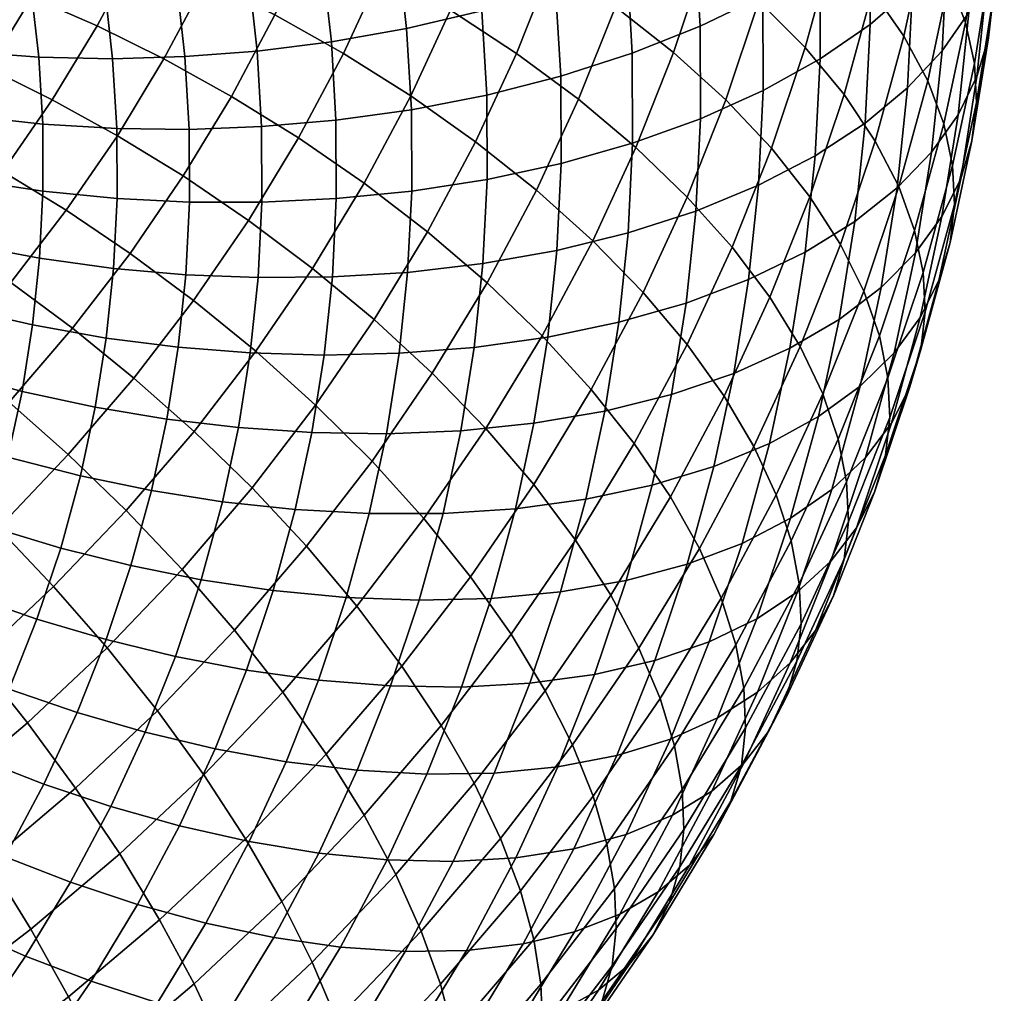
# Model space of a CAD drawing. Extents: x -120 to 2831, y -92 to 75.
# Tile 195 of 256: x 1933 to 1961, y -59 to -32. Entities that reach past the tile are written whole.
import ezdxf

# ---------------------------------------------------------------- set-up
doc = ezdxf.new("R2010")
doc.units = 0
doc.layers.add('GLASS', color=18, linetype='CONTINUOUS')

msp = doc.modelspace()

# ---------------------------------------------------------------- meshes
at = {"layer": 'GLASS'}
mesh = msp.add_polyface(dxfattribs=at)
corners = [(1935.235, -29.519, 26.71), (1934.778, -27.481, 25.434), (1936.753, -27.187, 25.102), (1937.228, -29.306, 26.43), (1933.196, -29.634, 27.16), (1932.757, -27.68, 25.936), (1931.135, -29.642, 27.788), (1930.716, -27.773, 26.617), (1929.084, -29.533, 28.6), (1928.684, -27.748, 27.482), (1927.075, -29.299, 29.597), (1926.693, -27.597, 28.53), (1937.228, -29.306, 26.43), (1936.753, -27.187, 25.102), (1938.73, -26.796, 24.924), (1939.224, -28.997, 26.303), (1935.559, -31.455, 27.926), (1937.565, -31.32, 27.694), (1933.506, -31.491, 28.325), (1931.432, -31.419, 28.903), (1929.368, -31.229, 29.665), (1927.346, -30.917, 30.612), (1935.778, -33.401, 29.149), (1937.793, -33.344, 28.966), (1933.716, -33.357, 29.498), (1931.633, -33.204, 30.025), (1929.56, -32.933, 30.736), (1927.529, -32.542, 31.634), (1935.892, -35.352, 30.378), (1937.911, -35.374, 30.244), (1933.826, -35.229, 30.677), (1931.738, -34.994, 31.153), (1929.66, -34.643, 31.813), (1927.624, -34.172, 32.66), (1925.666, -33.583, 33.692), (1925.575, -32.03, 32.713), (1925.673, -35.138, 34.672), (1927.631, -35.804, 33.689), (1934.608, -29.642, 79.907), (1935.533, -27.644, 78.629), (1933.631, -27.093, 78.211), (1932.742, -29.014, 79.44), (1936.471, -30.367, 80.22), (1937.432, -28.292, 78.893), (1938.378, -31.212, 80.38), (1939.375, -29.059, 79.002), (1927.926, -29.83, 79.13), (1928.883, -28.034, 77.978), (1926.943, -27.713, 76.973), (1926.029, -29.429, 78.073), (1929.825, -30.35, 80.004), (1930.826, -28.472, 78.799), (1931.699, -30.972, 80.696), (1933.523, -31.679, 81.213), (1935.345, -32.482, 81.577), (1937.209, -33.408, 81.788), (1928.713, -32.182, 81.181), (1926.863, -31.583, 80.256), (1930.539, -32.883, 81.924), (1932.317, -33.666, 82.491), (1934.093, -34.545, 82.903), (1935.909, -35.55, 83.165), (1937.743, -36.675, 83.256), (1939.091, -34.454, 81.828), (1927.493, -33.963, 82.329), (1925.695, -33.287, 81.354), (1929.267, -34.74, 83.121), (1930.994, -35.597, 83.735), (1932.718, -36.552, 84.196), (1927.885, -36.54, 84.283), (1926.168, -35.689, 83.444)]
mesh.append_faces([[corners[k] for k in face] for face in [(0, 1, 2, 3), (4, 5, 1, 0), (6, 7, 5, 4), (8, 9, 7, 6), (10, 11, 9, 8), (12, 13, 14, 15), (16, 0, 3, 17), (18, 4, 0, 16), (19, 6, 4, 18), (20, 8, 6, 19), (21, 10, 8, 20), (22, 16, 17, 23), (24, 18, 16, 22), (25, 19, 18, 24), (26, 20, 19, 25), (27, 21, 20, 26), (28, 22, 23, 29), (30, 24, 22, 28), (31, 25, 24, 30), (32, 26, 25, 31), (33, 27, 26, 32), (34, 35, 27, 33), (36, 34, 33, 37), (38, 39, 40, 41), (42, 43, 39, 38), (44, 45, 43, 42), (46, 47, 48, 49), (50, 51, 47, 46), (52, 41, 51, 50), (53, 38, 41, 52), (54, 42, 38, 53), (55, 44, 42, 54), (56, 50, 46, 57), (58, 52, 50, 56), (59, 53, 52, 58), (60, 54, 53, 59), (61, 55, 54, 60), (62, 63, 55, 61), (64, 56, 57, 65), (66, 58, 56, 64), (67, 59, 58, 66), (68, 60, 59, 67), (69, 66, 64, 70)]])
mesh = msp.add_polyface(dxfattribs=at)
corners = [(1943.727, -30.295, 27.953), (1943.35, -28.044, 26.54), (1945.425, -27.394, 26.931), (1945.815, -29.726, 28.394), (1941.637, -30.748, 27.697), (1941.273, -28.577, 26.335), (1939.574, -31.088, 27.615), (1939.224, -28.997, 26.303), (1937.565, -31.32, 27.694), (1937.228, -29.306, 26.43), (1950.132, -30.745, 31.421), (1949.851, -28.247, 29.851), (1951.73, -27.349, 30.861), (1952.019, -29.919, 32.477), (1948.141, -31.464, 30.549), (1947.868, -29.042, 29.027), (1946.079, -32.069, 29.867), (1943.982, -32.558, 29.376), (1941.882, -32.93, 29.069), (1939.811, -33.19, 28.937), (1937.793, -33.344, 28.966), (1950.278, -33.25, 32.999), (1952.17, -32.497, 34.1), (1948.282, -33.893, 32.079), (1946.216, -34.419, 31.347), (1944.114, -34.827, 30.804), (1942.01, -35.118, 30.447), (1939.934, -35.298, 30.264), (1937.911, -35.374, 30.244), (1950.289, -35.758, 34.581), (1952.181, -35.077, 35.728), (1948.293, -36.324, 33.612), (1946.226, -36.77, 32.83), (1944.124, -37.097, 32.237), (1942.019, -37.307, 31.828), (1952.334, -30.536, 72.33), (1953.079, -27.808, 70.595), (1951.413, -26.669, 71.751), (1950.686, -29.327, 73.443), (1948.045, -30.741, 76), (1948.898, -28.19, 74.374), (1947.001, -27.143, 75.115), (1946.174, -29.615, 76.691), (1949.808, -31.951, 75.115), (1951.434, -33.228, 74.046), (1941.339, -29.944, 78.938), (1942.243, -27.67, 77.486), (1940.248, -26.866, 77.601), (1939.375, -29.059, 79.002), (1943.292, -30.943, 78.69), (1944.229, -28.588, 77.186), (1945.206, -32.05, 78.246), (1947.046, -33.252, 77.604), (1948.781, -34.534, 76.765), (1950.379, -35.878, 75.739), (1951.815, -37.262, 74.541), (1952.894, -34.551, 72.809), (1940.304, -32.177, 80.368), (1938.378, -31.212, 80.38), (1942.221, -33.256, 80.17), (1944.099, -34.441, 79.776), (1945.904, -35.718, 79.182), (1947.606, -37.072, 78.389), (1939.091, -34.454, 81.828), (1937.209, -33.408, 81.788), (1940.965, -35.614, 81.682), (1942.8, -36.878, 81.34), (1939.569, -37.914, 83.161), (1937.743, -36.675, 83.256)]
mesh.append_faces([[corners[k] for k in face] for face in [(0, 1, 2, 3), (4, 5, 1, 0), (6, 7, 5, 4), (8, 9, 7, 6), (10, 11, 12, 13), (14, 15, 11, 10), (16, 3, 15, 14), (17, 0, 3, 16), (18, 4, 0, 17), (19, 6, 4, 18), (20, 8, 6, 19), (21, 10, 13, 22), (23, 14, 10, 21), (24, 16, 14, 23), (25, 17, 16, 24), (26, 18, 17, 25), (27, 19, 18, 26), (28, 20, 19, 27), (29, 21, 22, 30), (31, 23, 21, 29), (32, 24, 23, 31), (33, 25, 24, 32), (34, 26, 25, 33), (35, 36, 37, 38), (39, 40, 41, 42), (43, 38, 40, 39), (44, 35, 38, 43), (45, 46, 47, 48), (49, 50, 46, 45), (51, 42, 50, 49), (52, 39, 42, 51), (53, 43, 39, 52), (54, 44, 43, 53), (55, 56, 44, 54), (57, 45, 48, 58), (59, 49, 45, 57), (60, 51, 49, 59), (61, 52, 51, 60), (62, 53, 52, 61), (63, 57, 58, 64), (65, 59, 57, 63), (66, 60, 59, 65), (67, 65, 63, 68)]])
mesh = msp.add_polyface(dxfattribs=at)
corners = [(1955.509, -30.7, 36.787), (1955.351, -27.995, 35.084), (1956.743, -26.926, 36.593), (1956.904, -29.684, 38.33), (1953.923, -31.643, 35.369), (1953.769, -28.998, 33.704), (1952.17, -32.497, 34.1), (1952.019, -29.919, 32.477), (1958.102, -31.417, 41.739), (1958.09, -28.613, 39.97), (1959.057, -27.505, 41.679), (1959.069, -30.346, 43.471), (1956.915, -32.443, 40.07), (1955.52, -33.406, 38.495), (1953.934, -34.289, 37.039), (1952.181, -35.077, 35.728), (1960.198, -31.025, 48.829), (1960.342, -28.142, 47.008), (1960.661, -27.043, 48.759), (1960.517, -29.937, 50.588), (1959.672, -32.112, 47.046), (1959.815, -29.248, 45.236), (1958.927, -33.182, 45.263), (1957.962, -34.218, 43.508), (1956.778, -35.199, 41.812), (1955.385, -36.11, 40.203), (1953.802, -36.932, 38.709), (1960.283, -30.664, 55.832), (1960.584, -27.78, 54.007), (1960.334, -26.656, 55.754), (1960.034, -29.53, 57.572), (1960.34, -31.752, 54.127), (1960.641, -28.865, 52.299), (1960.216, -32.822, 52.413), (1959.899, -33.898, 50.648), (1959.374, -34.966, 48.852), (1958.633, -36.009, 47.052), (1957.671, -37.008, 45.275), (1959.127, -31.199, 61.123), (1959.579, -28.36, 59.323), (1958.907, -27.172, 61.059), (1958.46, -29.983, 62.842), (1959.579, -32.387, 59.384), (1959.826, -33.532, 57.651), (1959.883, -34.624, 55.948), (1959.759, -35.69, 54.232), (1959.444, -36.755, 52.459), (1958.922, -37.805, 50.652), (1956.98, -31.511, 66.261), (1957.571, -28.757, 64.512), (1956.464, -27.54, 66.105), (1955.882, -30.25, 67.826), (1957.861, -32.773, 64.613), (1958.523, -34.015, 62.911), (1958.971, -35.222, 61.184), (1959.215, -36.378, 59.458), (1959.271, -37.473, 57.757), (1953.815, -31.798, 71.054), (1954.577, -29.009, 69.279), (1953.079, -27.808, 70.595), (1952.334, -30.536, 72.33), (1955.105, -33.093, 69.635), (1956.19, -34.401, 68.1), (1957.061, -35.699, 66.475), (1957.715, -36.97, 64.792), (1952.894, -34.551, 72.809), (1951.434, -33.228, 74.046), (1954.166, -35.9, 71.425), (1955.236, -37.253, 69.918)]
mesh.append_faces([[corners[k] for k in face] for face in [(0, 1, 2, 3), (4, 5, 1, 0), (6, 7, 5, 4), (8, 9, 10, 11), (12, 3, 9, 8), (13, 0, 3, 12), (14, 4, 0, 13), (15, 6, 4, 14), (16, 17, 18, 19), (20, 21, 17, 16), (22, 11, 21, 20), (23, 8, 11, 22), (24, 12, 8, 23), (25, 13, 12, 24), (26, 14, 13, 25), (27, 28, 29, 30), (31, 32, 28, 27), (33, 19, 32, 31), (34, 16, 19, 33), (35, 20, 16, 34), (36, 22, 20, 35), (37, 23, 22, 36), (38, 39, 40, 41), (42, 30, 39, 38), (43, 27, 30, 42), (44, 31, 27, 43), (45, 33, 31, 44), (46, 34, 33, 45), (47, 35, 34, 46), (48, 49, 50, 51), (52, 41, 49, 48), (53, 38, 41, 52), (54, 42, 38, 53), (55, 43, 42, 54), (56, 44, 43, 55), (57, 58, 59, 60), (61, 51, 58, 57), (62, 48, 51, 61), (63, 52, 48, 62), (64, 53, 52, 63), (65, 57, 60, 66), (67, 61, 57, 65), (68, 62, 61, 67)]])
mesh = msp.add_polyface(dxfattribs=at)
corners = [(1952.052, -37.653, 37.356), (1952.181, -35.077, 35.728), (1953.934, -34.289, 37.039), (1953.802, -36.932, 38.709), (1956.491, -37.946, 43.55), (1956.778, -35.199, 41.812), (1957.962, -34.218, 43.508), (1957.671, -37.008, 45.275), (1955.104, -38.803, 41.908), (1955.385, -36.11, 40.203), (1953.527, -39.566, 40.376), (1951.784, -40.221, 38.981), (1958.185, -38.82, 48.834), (1958.633, -36.009, 47.052), (1959.374, -34.966, 48.852), (1958.922, -37.805, 50.652), (1957.229, -39.784, 47.034), (1956.056, -40.677, 45.282), (1954.678, -41.482, 43.606), (1953.11, -42.185, 42.037), (1959.148, -38.536, 56.039), (1959.759, -35.69, 54.232), (1959.883, -34.624, 55.948), (1959.271, -37.473, 57.757), (1958.835, -39.59, 54.26), (1959.444, -36.755, 52.459), (1958.317, -40.621, 52.441), (1957.586, -41.61, 50.606), (1956.637, -42.538, 48.783), (1955.474, -43.387, 47.003), (1954.107, -44.141, 45.294), (1952.552, -44.784, 43.687), (1958.158, -38.197, 63.077), (1958.971, -35.222, 61.184), (1958.523, -34.015, 62.911), (1957.715, -36.97, 64.792), (1958.399, -39.365, 61.358), (1959.215, -36.378, 59.458), (1958.454, -40.463, 59.66), (1958.332, -41.522, 57.939), (1958.022, -42.565, 56.153), (1957.51, -43.576, 54.321), (1956.786, -44.537, 52.468), (1955.848, -45.427, 50.622), (1956.094, -38.589, 68.317), (1957.061, -35.699, 66.475), (1956.19, -34.401, 68.1), (1955.236, -37.253, 69.918), (1956.739, -39.888, 66.651), (1957.175, -41.133, 64.949), (1957.413, -42.312, 63.237), (1957.466, -43.414, 61.541), (1957.346, -44.47, 59.818), (1957.04, -45.502, 58.025), (1953.067, -38.664, 73.19), (1954.166, -35.9, 71.425), (1952.894, -34.551, 72.809), (1951.815, -37.262, 74.541), (1954.119, -40.062, 71.712), (1954.963, -41.433, 70.134), (1955.597, -42.76, 68.486), (1956.025, -44.025, 66.796), (1956.258, -45.215, 65.091), (1952.842, -42.82, 73.477), (1951.81, -41.378, 74.927), (1953.669, -44.227, 71.922), (1954.29, -45.58, 70.291)]
mesh.append_faces([[corners[k] for k in face] for face in [(0, 1, 2, 3), (4, 5, 6, 7), (8, 9, 5, 4), (10, 3, 9, 8), (11, 0, 3, 10), (12, 13, 14, 15), (16, 7, 13, 12), (17, 4, 7, 16), (18, 8, 4, 17), (19, 10, 8, 18), (20, 21, 22, 23), (24, 25, 21, 20), (26, 15, 25, 24), (27, 12, 15, 26), (28, 16, 12, 27), (29, 17, 16, 28), (30, 18, 17, 29), (31, 19, 18, 30), (32, 33, 34, 35), (36, 37, 33, 32), (38, 23, 37, 36), (39, 20, 23, 38), (40, 24, 20, 39), (41, 26, 24, 40), (42, 27, 26, 41), (43, 28, 27, 42), (44, 45, 46, 47), (48, 35, 45, 44), (49, 32, 35, 48), (50, 36, 32, 49), (51, 38, 36, 50), (52, 39, 38, 51), (53, 40, 39, 52), (54, 55, 56, 57), (58, 47, 55, 54), (59, 44, 47, 58), (60, 48, 44, 59), (61, 49, 48, 60), (62, 50, 49, 61), (63, 58, 54, 64), (65, 59, 58, 63), (66, 60, 59, 65)]])
mesh = msp.add_polyface(dxfattribs=at)
corners = [(1935.901, -37.305, 31.61), (1935.892, -35.352, 30.378), (1937.911, -35.374, 30.244), (1937.92, -37.405, 31.525), (1933.833, -37.101, 31.858), (1933.826, -35.229, 30.677), (1931.745, -36.785, 32.283), (1931.738, -34.994, 31.153), (1929.667, -36.353, 32.892), (1929.66, -34.643, 31.813), (1927.631, -35.804, 33.689), (1927.624, -34.172, 32.66), (1935.803, -39.255, 32.842), (1937.819, -39.433, 32.807), (1933.74, -38.971, 33.04), (1931.656, -38.575, 33.413), (1929.582, -38.062, 33.971), (1927.55, -37.433, 34.719), (1925.595, -36.691, 35.653), (1925.673, -35.138, 34.672), (1935.6, -41.199, 34.072), (1937.608, -41.454, 34.086), (1933.546, -40.835, 34.219), (1931.47, -40.358, 34.542), (1929.404, -39.764, 35.049), (1927.38, -39.056, 35.746), (1925.434, -38.238, 36.633), (1935.293, -43.132, 35.297), (1937.288, -43.464, 35.361), (1933.251, -42.688, 35.394), (1931.188, -42.131, 35.666), (1929.134, -41.457, 36.122), (1927.123, -40.67, 36.77), (1930.81, -43.89, 36.783), (1932.856, -44.527, 36.562), (1928.774, -43.137, 37.189), (1926.779, -42.272, 37.787), (1934.482, -37.632, 84.506), (1935.909, -35.55, 83.165), (1934.093, -34.545, 82.903), (1932.718, -36.552, 84.196), (1936.264, -38.835, 84.647), (1937.743, -36.675, 83.256), (1938.037, -40.151, 84.602), (1939.569, -37.914, 83.161), (1929.557, -37.469, 84.944), (1930.994, -35.597, 83.735), (1929.267, -34.74, 83.121), (1927.885, -36.54, 84.283), (1931.225, -38.496, 85.452), (1932.933, -39.65, 85.81), (1934.657, -40.927, 85.999), (1936.373, -42.318, 86.002), (1938.053, -43.809, 85.805), (1939.773, -41.568, 84.358), (1927.974, -39.314, 86.139), (1926.363, -38.314, 85.432), (1929.582, -40.411, 86.692), (1931.227, -41.638, 87.098), (1932.888, -42.989, 87.335), (1934.541, -44.454, 87.385), (1927.823, -42.252, 87.888), (1926.28, -41.086, 87.29), (1929.401, -43.549, 88.339), (1930.994, -44.971, 88.622)]
mesh.append_faces([[corners[k] for k in face] for face in [(0, 1, 2, 3), (4, 5, 1, 0), (6, 7, 5, 4), (8, 9, 7, 6), (10, 11, 9, 8), (12, 0, 3, 13), (14, 4, 0, 12), (15, 6, 4, 14), (16, 8, 6, 15), (17, 10, 8, 16), (18, 19, 10, 17), (20, 12, 13, 21), (22, 14, 12, 20), (23, 15, 14, 22), (24, 16, 15, 23), (25, 17, 16, 24), (26, 18, 17, 25), (27, 20, 21, 28), (29, 22, 20, 27), (30, 23, 22, 29), (31, 24, 23, 30), (32, 25, 24, 31), (33, 30, 29, 34), (35, 31, 30, 33), (36, 32, 31, 35), (37, 38, 39, 40), (41, 42, 38, 37), (43, 44, 42, 41), (45, 46, 47, 48), (49, 40, 46, 45), (50, 37, 40, 49), (51, 41, 37, 50), (52, 43, 41, 51), (53, 54, 43, 52), (55, 45, 48, 56), (57, 49, 45, 55), (58, 50, 49, 57), (59, 51, 50, 58), (60, 52, 51, 59), (61, 57, 55, 62), (63, 58, 57, 61), (64, 59, 58, 63)]])
mesh = msp.add_polyface(dxfattribs=at)
corners = [(1939.943, -37.407, 31.595), (1939.934, -35.298, 30.264), (1942.01, -35.118, 30.447), (1942.019, -37.307, 31.828), (1937.92, -37.405, 31.525), (1937.911, -35.374, 30.244), (1950.164, -38.262, 36.163), (1950.289, -35.758, 34.581), (1952.181, -35.077, 35.728), (1952.052, -37.653, 37.356), (1948.171, -38.751, 35.146), (1948.293, -36.324, 33.612), (1946.108, -39.119, 34.314), (1946.226, -36.77, 32.83), (1944.01, -39.365, 33.669), (1944.124, -37.097, 32.237), (1941.91, -39.494, 33.209), (1939.837, -39.513, 32.926), (1937.819, -39.433, 32.807), (1949.904, -40.757, 37.743), (1951.784, -40.221, 38.981), (1947.919, -41.17, 36.678), (1945.864, -41.459, 35.795), (1943.775, -41.624, 35.1), (1941.683, -41.673, 34.588), (1939.618, -41.613, 34.254), (1937.608, -41.454, 34.086), (1951.378, -42.774, 40.599), (1953.527, -39.566, 40.376), (1953.11, -42.185, 42.037), (1949.509, -43.239, 39.316), (1947.536, -43.576, 38.203), (1945.494, -43.786, 37.271), (1943.417, -43.871, 36.524), (1941.338, -43.84, 35.962), (1939.286, -43.7, 35.578), (1937.288, -43.464, 35.361), (1949.174, -38.481, 77.405), (1950.379, -35.878, 75.739), (1948.781, -34.534, 76.765), (1947.606, -37.072, 78.389), (1950.582, -39.924, 76.244), (1951.815, -37.262, 74.541), (1951.81, -41.378, 74.927), (1953.067, -38.664, 73.19), (1944.565, -38.233, 80.795), (1945.904, -35.718, 79.182), (1944.099, -34.441, 79.776), (1942.8, -36.878, 81.34), (1946.228, -39.659, 80.048), (1947.76, -41.135, 79.107), (1949.136, -42.639, 77.985), (1950.336, -44.146, 76.702), (1951.344, -45.632, 75.28), (1952.842, -42.82, 73.477), (1941.357, -39.256, 82.868), (1940.965, -35.614, 81.682), (1939.569, -37.914, 83.161), (1943.076, -40.685, 82.371), (1944.696, -42.182, 81.67), (1946.189, -43.724, 80.771), (1947.53, -45.287, 79.687), (1939.773, -41.568, 84.358), (1938.037, -40.151, 84.602), (1941.442, -43.07, 83.908), (1943.016, -44.636, 83.251), (1939.668, -45.381, 85.401), (1938.053, -43.809, 85.805)]
mesh.append_faces([[corners[k] for k in face] for face in [(0, 1, 2, 3), (4, 5, 1, 0), (6, 7, 8, 9), (10, 11, 7, 6), (12, 13, 11, 10), (14, 15, 13, 12), (16, 3, 15, 14), (17, 0, 3, 16), (18, 4, 0, 17), (19, 6, 9, 20), (21, 10, 6, 19), (22, 12, 10, 21), (23, 14, 12, 22), (24, 16, 14, 23), (25, 17, 16, 24), (26, 18, 17, 25), (27, 20, 28, 29), (30, 19, 20, 27), (31, 21, 19, 30), (32, 22, 21, 31), (33, 23, 22, 32), (34, 24, 23, 33), (35, 25, 24, 34), (36, 26, 25, 35), (37, 38, 39, 40), (41, 42, 38, 37), (43, 44, 42, 41), (45, 46, 47, 48), (49, 40, 46, 45), (50, 37, 40, 49), (51, 41, 37, 50), (52, 43, 41, 51), (53, 54, 43, 52), (55, 48, 56, 57), (58, 45, 48, 55), (59, 49, 45, 58), (60, 50, 49, 59), (61, 51, 50, 60), (62, 55, 57, 63), (64, 58, 55, 62), (65, 59, 58, 64), (66, 64, 62, 67)]])
mesh = msp.add_polyface(dxfattribs=at)
corners = [(1942.938, -46.101, 37.941), (1943.417, -43.871, 36.524), (1945.494, -43.786, 37.271), (1944.998, -46.095, 38.737), (1940.876, -45.99, 37.328), (1941.338, -43.84, 35.962), (1938.841, -45.772, 36.893), (1939.286, -43.7, 35.578), (1936.859, -45.459, 36.627), (1937.288, -43.464, 35.361), (1942.299, -48.441, 39.429), (1944.336, -48.518, 40.279), (1940.26, -48.246, 38.763), (1938.247, -47.945, 38.276), (1936.288, -47.552, 37.959), (1943.536, -50.91, 41.804), (1946.339, -48.468, 41.313), (1945.511, -50.941, 42.889), (1941.526, -50.751, 40.901), (1939.514, -50.473, 40.183), (1937.53, -50.09, 39.644), (1942.599, -53.265, 43.308), (1944.543, -53.375, 44.444), (1940.621, -53.025, 42.354), (1938.642, -52.666, 41.583), (1936.689, -52.203, 40.993), (1943.436, -55.766, 45.974), (1946.422, -53.346, 45.753), (1945.28, -55.812, 47.331), (1941.528, -55.578, 44.788), (1939.587, -55.258, 43.783), (1937.645, -54.819, 42.961), (1935.729, -54.277, 42.321), (1942.137, -58.204, 47.537), (1943.94, -58.327, 48.944), (1940.272, -57.936, 46.3), (1938.374, -57.535, 45.243), (1936.475, -57.015, 44.37), (1944.465, -46.241, 82.393), (1946.189, -43.724, 80.771), (1944.696, -42.182, 81.67), (1943.016, -44.636, 83.251), (1941.19, -47.013, 84.787), (1941.442, -43.07, 83.908), (1939.668, -45.381, 85.401), (1942.592, -48.681, 83.969), (1943.85, -50.356, 82.958), (1945.766, -47.861, 81.346), (1937.714, -47.659, 86.876), (1938.053, -43.809, 85.805), (1936.158, -46.017, 87.235), (1939.179, -49.356, 86.305), (1940.529, -51.084, 85.526), (1941.741, -52.815, 84.55), (1942.796, -54.52, 83.395), (1944.946, -52.014, 81.771), (1943.682, -56.174, 82.081), (1945.867, -53.627, 80.432), (1944.391, -57.753, 80.637), (1946.604, -55.173, 78.966), (1937.028, -51.607, 87.767), (1935.623, -49.846, 88.297), (1938.322, -53.393, 87.026), (1939.484, -55.176, 86.084), (1940.495, -56.928, 84.959), (1941.343, -58.621, 83.671), (1937.084, -57.436, 87.557), (1935.976, -55.602, 88.465), (1938.049, -59.231, 86.46)]
mesh.append_faces([[corners[k] for k in face] for face in [(0, 1, 2, 3), (4, 5, 1, 0), (6, 7, 5, 4), (8, 9, 7, 6), (10, 0, 3, 11), (12, 4, 0, 10), (13, 6, 4, 12), (14, 8, 6, 13), (15, 11, 16, 17), (18, 10, 11, 15), (19, 12, 10, 18), (20, 13, 12, 19), (21, 15, 17, 22), (23, 18, 15, 21), (24, 19, 18, 23), (25, 20, 19, 24), (26, 22, 27, 28), (29, 21, 22, 26), (30, 23, 21, 29), (31, 24, 23, 30), (32, 25, 24, 31), (33, 26, 28, 34), (35, 29, 26, 33), (36, 30, 29, 35), (37, 31, 30, 36), (38, 39, 40, 41), (42, 41, 43, 44), (45, 38, 41, 42), (46, 47, 38, 45), (48, 44, 49, 50), (51, 42, 44, 48), (52, 45, 42, 51), (53, 46, 45, 52), (54, 55, 46, 53), (56, 57, 55, 54), (58, 59, 57, 56), (60, 51, 48, 61), (62, 52, 51, 60), (63, 53, 52, 62), (64, 54, 53, 63), (65, 56, 54, 64), (66, 63, 62, 67), (68, 64, 63, 66)]])
mesh = msp.add_polyface(dxfattribs=at)
corners = [(1950.834, -45.307, 42.208), (1951.378, -42.774, 40.599), (1953.11, -42.185, 42.037), (1952.552, -44.784, 43.687), (1948.98, -45.701, 40.88), (1949.509, -43.239, 39.316), (1947.023, -45.964, 39.719), (1947.536, -43.576, 38.203), (1944.998, -46.095, 38.737), (1945.494, -43.786, 37.271), (1954.697, -46.231, 48.812), (1955.474, -43.387, 47.003), (1956.637, -42.538, 48.783), (1955.848, -45.427, 50.622), (1953.345, -46.93, 47.069), (1954.107, -44.141, 45.294), (1951.807, -47.512, 45.422), (1950.107, -47.965, 43.9), (1948.274, -48.285, 42.524), (1946.339, -48.468, 41.313), (1944.336, -48.518, 40.279), (1956.534, -46.494, 56.181), (1957.51, -43.576, 54.321), (1958.022, -42.565, 56.153), (1957.04, -45.502, 58.025), (1955.82, -47.426, 54.31), (1956.786, -44.537, 52.468), (1954.893, -48.28, 52.44), (1953.758, -49.038, 50.601), (1952.423, -49.683, 48.824), (1950.906, -50.204, 47.138), (1949.229, -50.589, 45.572), (1947.421, -50.835, 44.149), (1945.511, -50.941, 42.889), (1956.31, -46.32, 63.397), (1957.466, -43.414, 61.541), (1957.413, -42.312, 63.237), (1956.258, -45.215, 65.091), (1956.191, -47.372, 61.672), (1957.346, -44.47, 59.818), (1955.89, -48.393, 59.871), (1955.391, -49.366, 58.015), (1954.688, -50.27, 56.127), (1953.776, -51.088, 54.234), (1954.71, -46.864, 68.613), (1956.025, -44.025, 66.796), (1955.597, -42.76, 68.486), (1954.29, -45.58, 70.291), (1954.938, -48.065, 66.915), (1954.989, -49.174, 65.223), (1954.871, -50.222, 63.496), (1954.574, -51.233, 61.688), (1952.152, -47.075, 73.749), (1953.669, -44.227, 71.922), (1952.842, -42.82, 73.477), (1951.344, -45.632, 75.28), (1952.758, -48.457, 72.135), (1953.168, -49.759, 70.47), (1953.39, -50.971, 68.779), (1948.698, -46.845, 78.437), (1950.336, -44.146, 76.702), (1949.136, -42.639, 77.985), (1947.53, -45.287, 79.687), (1949.679, -48.375, 77.044), (1950.465, -49.854, 75.535), (1951.056, -51.262, 73.939), (1945.766, -47.861, 81.346), (1946.189, -43.724, 80.771), (1944.465, -46.241, 82.393), (1946.9, -49.47, 80.128), (1947.852, -51.043, 78.762), (1944.946, -52.014, 81.771), (1943.85, -50.356, 82.958)]
mesh.append_faces([[corners[k] for k in face] for face in [(0, 1, 2, 3), (4, 5, 1, 0), (6, 7, 5, 4), (8, 9, 7, 6), (10, 11, 12, 13), (14, 15, 11, 10), (16, 3, 15, 14), (17, 0, 3, 16), (18, 4, 0, 17), (19, 6, 4, 18), (20, 8, 6, 19), (21, 22, 23, 24), (25, 26, 22, 21), (27, 13, 26, 25), (28, 10, 13, 27), (29, 14, 10, 28), (30, 16, 14, 29), (31, 17, 16, 30), (32, 18, 17, 31), (33, 19, 18, 32), (34, 35, 36, 37), (38, 39, 35, 34), (40, 24, 39, 38), (41, 21, 24, 40), (42, 25, 21, 41), (43, 27, 25, 42), (44, 45, 46, 47), (48, 37, 45, 44), (49, 34, 37, 48), (50, 38, 34, 49), (51, 40, 38, 50), (52, 53, 54, 55), (56, 47, 53, 52), (57, 44, 47, 56), (58, 48, 44, 57), (59, 60, 61, 62), (63, 55, 60, 59), (64, 52, 55, 63), (65, 56, 52, 64), (66, 62, 67, 68), (69, 59, 62, 66), (70, 63, 59, 69), (71, 69, 66, 72)]])
mesh = msp.add_polyface(dxfattribs=at)
corners = [(1934.881, -45.049, 36.515), (1935.293, -43.132, 35.297), (1937.288, -43.464, 35.361), (1936.859, -45.459, 36.627), (1932.856, -44.527, 36.562), (1933.251, -42.688, 35.394), (1934.331, -47.062, 37.796), (1936.288, -47.552, 37.959), (1932.328, -46.457, 37.79), (1930.306, -45.736, 37.958), (1930.81, -43.89, 36.783), (1928.292, -44.9, 38.311), (1928.774, -43.137, 37.189), (1933.666, -49.048, 39.062), (1935.596, -49.618, 39.276), (1931.691, -48.362, 39.004), (1929.696, -47.558, 39.119), (1927.71, -46.64, 39.42), (1935.596, -49.618, 39.276), (1936.288, -47.552, 37.959), (1938.247, -47.945, 38.276), (1937.53, -50.09, 39.644), (1932.888, -51.004, 40.311), (1934.787, -51.652, 40.575), (1930.945, -50.237, 40.202), (1928.982, -49.353, 40.265), (1934.787, -51.652, 40.575), (1936.689, -52.203, 40.993), (1931.999, -52.925, 41.54), (1933.862, -53.65, 41.854), (1930.092, -52.079, 41.381), (1928.166, -51.115, 41.393), (1933.862, -53.65, 41.854), (1935.729, -54.277, 42.321), (1930.956, -54.883, 42.796), (1932.777, -55.686, 43.16), (1929.092, -53.957, 42.585), (1934.602, -56.393, 43.677), (1937.645, -54.819, 42.961), (1936.475, -57.015, 44.37), (1932.777, -55.686, 43.16), (1929.797, -56.793, 44.024), (1931.572, -57.673, 44.437), (1927.98, -55.789, 43.763), (1931.572, -57.673, 44.437), (1933.35, -58.456, 45.004), (1936.158, -46.017, 87.235), (1938.053, -43.809, 85.805), (1936.373, -42.318, 86.002), (1934.541, -44.454, 87.385), (1932.579, -46.505, 88.718), (1932.888, -42.989, 87.335), (1930.994, -44.971, 88.622), (1934.131, -48.138, 88.613), (1935.623, -49.846, 88.297), (1937.714, -47.659, 86.876), (1928.982, -46.866, 89.857), (1929.401, -43.549, 88.339), (1927.46, -45.376, 89.53), (1930.495, -48.468, 89.997), (1931.977, -50.166, 89.935), (1933.4, -51.939, 89.661), (1934.741, -53.76, 89.17), (1937.028, -51.607, 87.767), (1935.976, -55.602, 88.465), (1938.322, -53.393, 87.026), (1929.7, -52.097, 91.198), (1928.293, -50.336, 91.218), (1931.052, -53.931, 90.963), (1932.325, -55.809, 90.51), (1933.498, -57.705, 89.84), (1928.584, -55.816, 92.201), (1927.307, -53.925, 92.398), (1929.786, -57.749, 91.784)]
mesh.append_faces([[corners[k] for k in face] for face in [(0, 1, 2, 3), (4, 5, 1, 0), (6, 0, 3, 7), (8, 4, 0, 6), (9, 10, 4, 8), (11, 12, 10, 9), (13, 6, 7, 14), (15, 8, 6, 13), (16, 9, 8, 15), (17, 11, 9, 16), (18, 19, 20, 21), (22, 13, 14, 23), (24, 15, 13, 22), (25, 16, 15, 24), (26, 18, 21, 27), (28, 22, 23, 29), (30, 24, 22, 28), (31, 25, 24, 30), (32, 26, 27, 33), (34, 28, 29, 35), (36, 30, 28, 34), (37, 33, 38, 39), (40, 32, 33, 37), (41, 34, 35, 42), (43, 36, 34, 41), (44, 40, 37, 45), (46, 47, 48, 49), (50, 49, 51, 52), (53, 46, 49, 50), (54, 55, 46, 53), (56, 52, 57, 58), (59, 50, 52, 56), (60, 53, 50, 59), (61, 54, 53, 60), (62, 63, 54, 61), (64, 65, 63, 62), (66, 60, 59, 67), (68, 61, 60, 66), (69, 62, 61, 68), (70, 64, 62, 69), (71, 68, 66, 72), (73, 69, 68, 71)]])
mesh = msp.add_polyface(dxfattribs=at)
corners = [(1952.659, -51.801, 52.367), (1953.758, -49.038, 50.601), (1954.893, -48.28, 52.44), (1953.776, -51.088, 54.234), (1951.345, -52.394, 50.556), (1952.423, -49.683, 48.824), (1949.852, -52.854, 48.831), (1950.906, -50.204, 47.138), (1948.202, -53.173, 47.222), (1949.229, -50.589, 45.572), (1946.422, -53.346, 45.753), (1947.421, -50.835, 44.149), (1944.543, -53.375, 44.444), (1945.511, -50.941, 42.889), (1954.085, -52.186, 59.82), (1955.391, -49.366, 58.015), (1955.89, -48.393, 59.871), (1954.574, -51.233, 61.688), (1953.394, -53.064, 57.915), (1954.688, -50.27, 56.127), (1952.499, -53.846, 55.999), (1951.402, -54.516, 54.104), (1950.112, -55.056, 52.259), (1948.647, -55.457, 50.497), (1947.027, -55.71, 48.846), (1945.28, -55.812, 47.331), (1953.439, -52.084, 67.089), (1954.989, -49.174, 65.223), (1954.938, -48.065, 66.915), (1953.39, -50.971, 68.779), (1953.323, -53.128, 65.36), (1954.871, -50.222, 63.496), (1953.032, -54.128, 63.545), (1952.553, -55.062, 61.665), (1951.877, -55.912, 59.741), (1951.001, -56.659, 57.803), (1949.928, -57.283, 55.878), (1948.666, -57.771, 54), (1947.233, -58.111, 52.199), (1945.649, -58.297, 50.505), (1943.94, -58.327, 48.944), (1951.454, -52.583, 72.285), (1953.168, -49.759, 70.47), (1952.758, -48.457, 72.135), (1951.056, -51.262, 73.939), (1951.67, -53.806, 70.601), (1951.716, -54.922, 68.914), (1951.603, -55.963, 67.182), (1951.318, -56.952, 65.361), (1950.851, -57.868, 63.468), (1950.191, -58.691, 61.527), (1948.615, -52.556, 77.275), (1950.465, -49.854, 75.535), (1949.679, -48.375, 77.044), (1947.852, -51.043, 78.762), (1949.187, -53.99, 75.696), (1949.573, -55.329, 74.054), (1949.782, -56.563, 72.377), (1949.826, -57.682, 70.692), (1949.715, -58.72, 68.958), (1945.867, -53.627, 80.432), (1946.9, -49.47, 80.128), (1944.946, -52.014, 81.771), (1946.604, -55.173, 78.966), (1947.157, -56.633, 77.404), (1947.53, -57.99, 75.773), (1944.923, -59.238, 79.091), (1944.391, -57.753, 80.637)]
mesh.append_faces([[corners[k] for k in face] for face in [(0, 1, 2, 3), (4, 5, 1, 0), (6, 7, 5, 4), (8, 9, 7, 6), (10, 11, 9, 8), (12, 13, 11, 10), (14, 15, 16, 17), (18, 19, 15, 14), (20, 3, 19, 18), (21, 0, 3, 20), (22, 4, 0, 21), (23, 6, 4, 22), (24, 8, 6, 23), (25, 10, 8, 24), (26, 27, 28, 29), (30, 31, 27, 26), (32, 17, 31, 30), (33, 14, 17, 32), (34, 18, 14, 33), (35, 20, 18, 34), (36, 21, 20, 35), (37, 22, 21, 36), (38, 23, 22, 37), (39, 24, 23, 38), (40, 25, 24, 39), (41, 42, 43, 44), (45, 29, 42, 41), (46, 26, 29, 45), (47, 30, 26, 46), (48, 32, 30, 47), (49, 33, 32, 48), (50, 34, 33, 49), (51, 52, 53, 54), (55, 44, 52, 51), (56, 41, 44, 55), (57, 45, 41, 56), (58, 46, 45, 57), (59, 47, 46, 58), (60, 54, 61, 62), (63, 51, 54, 60), (64, 55, 51, 63), (65, 56, 55, 64), (66, 64, 63, 67)]])
mesh = msp.add_polyface(dxfattribs=at)
corners = [(1949.336, -59.402, 59.566), (1951.001, -56.659, 57.803), (1951.877, -55.912, 59.741), (1950.191, -58.691, 61.527), (1948.289, -59.983, 57.614), (1949.928, -57.283, 55.878), (1947.059, -60.419, 55.702), (1948.666, -57.771, 54), (1945.662, -60.7, 53.864), (1947.233, -58.111, 52.199), (1944.117, -60.821, 52.127), (1945.649, -58.297, 50.505), (1942.452, -60.78, 50.521), (1943.94, -58.327, 48.944), (1940.694, -60.582, 49.066), (1942.137, -58.204, 47.537), (1938.876, -60.236, 47.779), (1940.272, -57.936, 46.3), (1937.026, -59.756, 46.671), (1938.374, -57.535, 45.243), (1949.438, -59.698, 67.13), (1951.318, -56.952, 65.361), (1951.603, -55.963, 67.182), (1949.715, -58.72, 68.958), (1948.982, -60.596, 65.226), (1950.851, -57.868, 63.468), (1948.34, -61.393, 63.268), (1947.509, -62.069, 61.285), (1946.491, -62.607, 59.305), (1945.296, -62.994, 57.361), (1943.937, -63.217, 55.485), (1942.436, -63.274, 53.708), (1940.818, -63.165, 52.057), (1939.111, -62.894, 50.555), (1937.344, -62.473, 49.22), (1947.731, -59.234, 74.103), (1949.782, -56.563, 72.377), (1949.573, -55.329, 74.054), (1947.53, -57.99, 75.773), (1947.772, -60.356, 72.419), (1949.826, -57.682, 70.692), (1947.664, -61.391, 70.683), (1947.394, -62.359, 68.849), (1946.952, -63.239, 66.933), (1946.33, -64.011, 64.959), (1945.524, -64.654, 62.954), (1944.538, -65.151, 60.948), (1945.28, -60.612, 77.471), (1947.157, -56.633, 77.404), (1944.923, -59.238, 79.091), (1945.473, -61.866, 75.807), (1945.511, -62.991, 74.126), (1945.406, -64.023, 72.388), (1945.145, -64.981, 70.547), (1942.022, -60.232, 82.247), (1944.391, -57.753, 80.637), (1943.682, -56.174, 82.081), (1941.343, -58.621, 83.671), (1942.531, -61.74, 80.716), (1942.873, -63.131, 79.108), (1943.056, -64.394, 77.45), (1943.092, -65.523, 75.771), (1938.858, -60.961, 85.196), (1940.495, -56.928, 84.959), (1938.049, -59.231, 86.46), (1939.505, -62.602, 83.792), (1939.989, -64.134, 82.276), (1940.314, -65.541, 80.678), (1936.845, -64.858, 85.268), (1936.231, -63.189, 86.653)]
mesh.append_faces([[corners[k] for k in face] for face in [(0, 1, 2, 3), (4, 5, 1, 0), (6, 7, 5, 4), (8, 9, 7, 6), (10, 11, 9, 8), (12, 13, 11, 10), (14, 15, 13, 12), (16, 17, 15, 14), (18, 19, 17, 16), (20, 21, 22, 23), (24, 25, 21, 20), (26, 3, 25, 24), (27, 0, 3, 26), (28, 4, 0, 27), (29, 6, 4, 28), (30, 8, 6, 29), (31, 10, 8, 30), (32, 12, 10, 31), (33, 14, 12, 32), (34, 16, 14, 33), (35, 36, 37, 38), (39, 40, 36, 35), (41, 23, 40, 39), (42, 20, 23, 41), (43, 24, 20, 42), (44, 26, 24, 43), (45, 27, 26, 44), (46, 28, 27, 45), (47, 38, 48, 49), (50, 35, 38, 47), (51, 39, 35, 50), (52, 41, 39, 51), (53, 42, 41, 52), (54, 55, 56, 57), (58, 49, 55, 54), (59, 47, 49, 58), (60, 50, 47, 59), (61, 51, 50, 60), (62, 57, 63, 64), (65, 54, 57, 62), (66, 58, 54, 65), (67, 59, 58, 66), (68, 65, 62, 69)]])
mesh = msp.add_polyface(dxfattribs=at)
corners = [(1935.176, -59.157, 45.746), (1936.475, -57.015, 44.37), (1938.374, -57.535, 45.243), (1937.026, -59.756, 46.671), (1933.35, -58.456, 45.004), (1934.602, -56.393, 43.677), (1928.524, -58.651, 45.221), (1929.797, -56.793, 44.024), (1931.572, -57.673, 44.437), (1930.248, -59.605, 45.682), (1935.547, -61.916, 48.063), (1938.876, -60.236, 47.779), (1937.344, -62.473, 49.22), (1933.749, -61.239, 47.088), (1931.975, -60.462, 46.296), (1930.248, -59.605, 45.682), (1931.572, -57.673, 44.437), (1933.94, -64.008, 49.414), (1935.679, -64.64, 50.62), (1932.199, -63.257, 48.392), (1930.482, -62.406, 47.552), (1928.811, -61.477, 46.891), (1933.847, -66.776, 52.003), (1937.39, -65.134, 52.003), (1935.496, -67.342, 53.433), (1932.171, -66.07, 50.75), (1930.493, -65.245, 49.68), (1928.839, -64.322, 48.793), (1927.228, -63.322, 48.086), (1934.999, -69.941, 56.446), (1937.09, -67.753, 55.025), (1938.6, -67.995, 56.762), (1936.449, -70.246, 58.224), (1933.469, -69.463, 54.81), (1931.886, -68.828, 53.336), (1930.277, -68.052, 52.037), (1928.667, -67.156, 50.921), (1927.08, -66.162, 49.988), (1929.802, -70.79, 54.615), (1931.314, -71.492, 56.133), (1928.265, -69.947, 53.272), (1934.549, -59.586, 88.963), (1937.084, -57.436, 87.557), (1935.976, -55.602, 88.465), (1933.498, -57.705, 89.84), (1935.464, -61.423, 87.893), (1938.049, -59.231, 86.46), (1936.231, -63.189, 86.653), (1938.858, -60.961, 85.196), (1930.892, -59.695, 91.147), (1932.325, -55.809, 90.51), (1929.786, -57.749, 91.784), (1931.885, -61.621, 90.299), (1932.748, -63.498, 89.256), (1933.471, -65.297, 88.038), (1934.049, -66.994, 86.67), (1936.845, -64.858, 85.268), (1934.48, -68.568, 85.182), (1937.303, -66.412, 83.766), (1934.768, -70.005, 83.603), (1937.61, -67.834, 82.178), (1934.92, -71.294, 81.963), (1937.773, -69.115, 80.532), (1928.168, -61.567, 92.382), (1927.13, -59.575, 92.987), (1929.098, -63.536, 91.562), (1929.907, -65.451, 90.543), (1930.584, -67.282, 89.346), (1931.125, -69.004, 87.995), (1931.528, -70.598, 86.52), (1927.579, -69.137, 90.575), (1926.949, -67.276, 91.753), (1928.081, -70.883, 89.24)]
mesh.append_faces([[corners[k] for k in face] for face in [(0, 1, 2, 3), (4, 5, 1, 0), (6, 7, 8, 9), (10, 3, 11, 12), (13, 0, 3, 10), (14, 4, 0, 13), (15, 16, 4, 14), (17, 10, 12, 18), (19, 13, 10, 17), (20, 14, 13, 19), (21, 15, 14, 20), (22, 18, 23, 24), (25, 17, 18, 22), (26, 19, 17, 25), (27, 20, 19, 26), (28, 21, 20, 27), (29, 30, 31, 32), (33, 24, 30, 29), (34, 22, 24, 33), (35, 25, 22, 34), (36, 26, 25, 35), (37, 27, 26, 36), (38, 34, 33, 39), (40, 35, 34, 38), (41, 42, 43, 44), (45, 46, 42, 41), (47, 48, 46, 45), (49, 44, 50, 51), (52, 41, 44, 49), (53, 45, 41, 52), (54, 47, 45, 53), (55, 56, 47, 54), (57, 58, 56, 55), (59, 60, 58, 57), (61, 62, 60, 59), (63, 49, 51, 64), (65, 52, 49, 63), (66, 53, 52, 65), (67, 54, 53, 66), (68, 55, 54, 67), (69, 57, 55, 68), (70, 67, 66, 71), (72, 68, 67, 70)]])

doc.saveas('drawing.dxf')
